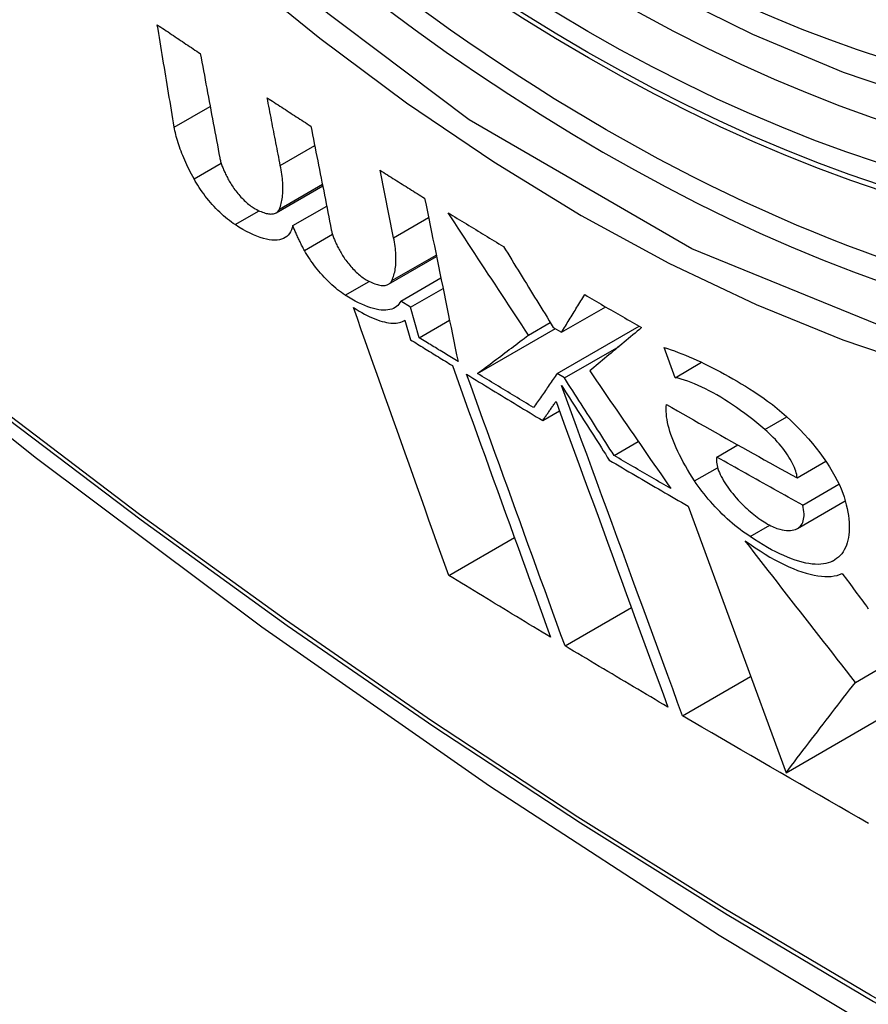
# Model space of a CAD drawing. Header units: inches. Extents: x 429.4 to 505.1, y 166.8 to 235.9.
# Tile 72 of 113: x 464.097 to 464.239, y 197.377 to 197.542. Entities that reach past the tile are written whole.
import ezdxf

# ---------------------------------------------------------------- set-up
doc = ezdxf.new("R2010")
doc.units = ezdxf.units.IN
doc.header["$MEASUREMENT"] = 0
doc.layers.add('Visible Edges(ANSI)', color=7, linetype='Continuous', lineweight=25)
doc.layers.add('Visible Tangent Edges(ANSI)', color=7, linetype='Continuous', lineweight=25)

msp = doc.modelspace()

# ---------------------------------------------------------------- linework, layer by layer
at = {"layer": 'Visible Edges(ANSI)'}
for p, q in [((464.1402, 197.51709), (464.14597, 197.52042)), ((464.15919, 197.50499), (464.15691, 197.51628)), ((464.13949, 197.50917), (464.1473, 197.51368)), ((464.14004, 197.50978), (464.14725, 197.51394)), ((464.14229, 197.50702), (464.14797, 197.5103)), ((464.15834, 197.49719), (464.16637, 197.50183)), ((464.16039, 197.49438), (464.1671, 197.49826)), ((464.16203, 197.49335), (464.16746, 197.49649)), ((464.16203, 197.49335), (464.16039, 197.49438)), ((464.16349, 197.48824), (464.16203, 197.49335)), ((464.18733, 197.48914), (464.19471, 197.4934)), ((464.16092, 197.49107), (464.16109, 197.49117)), ((464.16109, 197.49118), (464.16202, 197.4879)), ((464.16349, 197.48824), (464.16855, 197.49116)), ((464.17324, 197.48223), (464.18628, 197.48976)), ((464.18179, 197.48868), (464.18543, 197.49078)), ((464.18593, 197.48997), (464.18733, 197.48914)), ((464.18659, 197.48223), (464.20033, 197.49016)), ((464.18781, 197.48151), (464.19695, 197.48678)), ((464.20634, 197.48154), (464.20449, 197.48659)), ((464.20634, 197.48154), (464.21078, 197.48411)), ((464.18781, 197.48151), (464.18659, 197.48223)), ((464.18416, 197.47436), (464.18697, 197.47598)), ((464.19613, 197.4685), (464.20017, 197.47083)), ((464.21334, 197.46823), (464.21686, 197.47026)), ((464.22677, 197.46476), (464.23158, 197.46754)), ((464.22771, 197.4602), (464.23379, 197.46371)), ((464.2085, 197.46003), (464.22492, 197.41535)), ((464.22684, 197.45627), (464.23483, 197.46088)), ((464.21893, 197.45492), (464.2222, 197.45681)), ((464.16842, 197.44842), (464.17942, 197.45477)), ((464.23654, 197.43049), (464.26835, 197.44886)), ((464.1879, 197.4366), (464.19902, 197.44302)), ((464.20758, 197.4249), (464.21899, 197.43148)), ((464.22492, 197.41535), (464.24678, 197.42797))]:
    msp.add_line(p, q, dxfattribs=at)
at = {"layer": 'Visible Edges(ANSI)', "flags": 128}
for points in [[(464.35901, 197.5359), (464.34714, 197.52996), (464.33458, 197.52541), (464.32141, 197.52228), (464.30774, 197.52056), (464.29365, 197.52026), (464.27922, 197.52136), (464.26451, 197.52381), (464.24959, 197.5276), (464.23452, 197.53268), (464.21937, 197.53902), (464.20419, 197.54659), (464.18905, 197.55533), (464.17399, 197.56521), (464.15909, 197.57618), (464.1444, 197.58819), (464.12999, 197.60117), (464.11591, 197.61508), (464.10222, 197.62984)], [(463.95294, 197.59613), (463.98875, 197.56197), (464.02512, 197.52921), (464.062, 197.49789), (464.09934, 197.46807), (464.13711, 197.43981), (464.17524, 197.41315), (464.2137, 197.38815), (464.25243, 197.36484), (464.29141, 197.34329), (464.33057, 197.32353), (464.36988, 197.30563), (464.40929, 197.28962), (464.44877, 197.27555), (464.48826, 197.26349), (464.52773, 197.25347), (464.56711, 197.24557)], [(464.12244, 197.52351), (464.12232, 197.52422), (464.1222, 197.52493), (464.12208, 197.52565), (464.12196, 197.52636), (464.12184, 197.52707), (464.12173, 197.52779), (464.12161, 197.5285), (464.12149, 197.52922), (464.12137, 197.52993), (464.12125, 197.53065), (464.12113, 197.53136), (464.12101, 197.53208), (464.1209, 197.53279), (464.12078, 197.53351), (464.12066, 197.53423), (464.12054, 197.53494), (464.12042, 197.53566), (464.12031, 197.53637), (464.12019, 197.53709), (464.12007, 197.5378), (464.11995, 197.53852), (464.11984, 197.53923), (464.11972, 197.53995), (464.1196, 197.54066)], [(464.1196, 197.54066), (464.1199, 197.54046), (464.1202, 197.54026), (464.1205, 197.54006), (464.1208, 197.53986), (464.1211, 197.53966), (464.1214, 197.53946), (464.1217, 197.53925), (464.122, 197.53905), (464.1223, 197.53885), (464.1226, 197.53865), (464.1229, 197.53845), (464.1232, 197.53825), (464.1235, 197.53805), (464.1238, 197.53785), (464.1241, 197.53764), (464.1244, 197.53744), (464.1247, 197.53724), (464.125, 197.53704), (464.1253, 197.53684), (464.1256, 197.53664), (464.1259, 197.53644), (464.1262, 197.53624), (464.1265, 197.53604), (464.1268, 197.53584)], [(464.1268, 197.53584), (464.12693, 197.53511), (464.12707, 197.53438), (464.12721, 197.53366), (464.12734, 197.53293), (464.12748, 197.5322), (464.12761, 197.53147), (464.12775, 197.53074), (464.12788, 197.53002), (464.12802, 197.52929), (464.12816, 197.52856), (464.12829, 197.52783), (464.12843, 197.5271), (464.12857, 197.52638), (464.1287, 197.52565), (464.12884, 197.52492), (464.12898, 197.5242), (464.12911, 197.52347), (464.12925, 197.52274), (464.12939, 197.52202), (464.12952, 197.52129), (464.12966, 197.52056), (464.1298, 197.51984), (464.12993, 197.51911), (464.13007, 197.51839)], [(464.1402, 197.51709), (464.14011, 197.51756), (464.14002, 197.51803), (464.13993, 197.51851), (464.13984, 197.51898), (464.13974, 197.51945), (464.13965, 197.51992), (464.13956, 197.5204), (464.13947, 197.52087), (464.13938, 197.52134), (464.13929, 197.52181), (464.13919, 197.52229), (464.1391, 197.52276), (464.13901, 197.52323), (464.13892, 197.5237), (464.13883, 197.52418), (464.13874, 197.52465), (464.13865, 197.52512), (464.13855, 197.5256), (464.13846, 197.52607), (464.13837, 197.52654), (464.13828, 197.52701), (464.13819, 197.52749), (464.1381, 197.52796), (464.13801, 197.52843)], [(464.13801, 197.52843), (464.13831, 197.52823), (464.13861, 197.52803), (464.13892, 197.52784), (464.13922, 197.52764), (464.13953, 197.52744), (464.13983, 197.52724), (464.14013, 197.52704), (464.14044, 197.52684), (464.14074, 197.52665), (464.14105, 197.52645), (464.14135, 197.52625), (464.14166, 197.52605), (464.14196, 197.52585), (464.14227, 197.52565), (464.14257, 197.52546), (464.14288, 197.52526), (464.14318, 197.52506), (464.14349, 197.52486), (464.14379, 197.52466), (464.1441, 197.52447), (464.14441, 197.52427), (464.14471, 197.52407), (464.14502, 197.52387), (464.14532, 197.52368)], [(464.12576, 197.51483), (464.12554, 197.51523), (464.12533, 197.51564), (464.12512, 197.51604), (464.12492, 197.51644), (464.12473, 197.51683), (464.12454, 197.51722), (464.12437, 197.51761), (464.12419, 197.51799), (464.12403, 197.51837), (464.12387, 197.51875), (464.12372, 197.51912), (464.12358, 197.51949), (464.12344, 197.51985), (464.12332, 197.52021), (464.12319, 197.52056), (464.12308, 197.52091), (464.12297, 197.52126), (464.12287, 197.52159), (464.12278, 197.52193), (464.1227, 197.52226), (464.12262, 197.52258), (464.12255, 197.52289), (464.12249, 197.52321), (464.12244, 197.52351)], [(464.14532, 197.52368), (464.14547, 197.52295), (464.14561, 197.52223), (464.14575, 197.52151), (464.14589, 197.52078), (464.14604, 197.52006), (464.14618, 197.51934), (464.14632, 197.51861), (464.14647, 197.51789), (464.14661, 197.51716), (464.14675, 197.51644), (464.14689, 197.51572), (464.14704, 197.51499), (464.14718, 197.51427), (464.14732, 197.51355), (464.14747, 197.51282), (464.14761, 197.5121), (464.14775, 197.51137), (464.1479, 197.51065), (464.14804, 197.50993), (464.14818, 197.50921), (464.14832, 197.50848), (464.14847, 197.50776), (464.14861, 197.50704), (464.14875, 197.50632)], [(464.13007, 197.51839), (464.1301, 197.51824), (464.13013, 197.51809), (464.13017, 197.51793), (464.13021, 197.51777), (464.13026, 197.51761), (464.13031, 197.51744), (464.13037, 197.51727), (464.13043, 197.5171), (464.13049, 197.51693), (464.13056, 197.51675), (464.13063, 197.51657), (464.1307, 197.51639), (464.13078, 197.51621), (464.13086, 197.51602), (464.13095, 197.51584), (464.13104, 197.51565), (464.13113, 197.51546), (464.13123, 197.51526), (464.13133, 197.51507), (464.13144, 197.51487), (464.13155, 197.51468), (464.13166, 197.51448), (464.13177, 197.51428), (464.13189, 197.51408)], [(464.14004, 197.50978), (464.14012, 197.51), (464.14021, 197.51024), (464.14028, 197.51048), (464.14035, 197.51073), (464.14041, 197.51099), (464.14047, 197.51125), (464.14051, 197.51152), (464.14055, 197.5118), (464.14058, 197.51208), (464.14061, 197.51237), (464.14063, 197.51267), (464.14064, 197.51297), (464.14064, 197.51328), (464.14063, 197.5136), (464.14062, 197.51392), (464.14061, 197.51425), (464.14058, 197.51458), (464.14055, 197.51492), (464.14051, 197.51527), (464.14046, 197.51562), (464.14041, 197.51598), (464.14035, 197.51634), (464.14028, 197.51671), (464.1402, 197.51709)], [(464.15691, 197.51628), (464.15722, 197.51609), (464.15753, 197.51589), (464.15784, 197.51569), (464.15815, 197.5155), (464.15846, 197.5153), (464.15877, 197.51511), (464.15908, 197.51491), (464.15939, 197.51472), (464.1597, 197.51452), (464.16001, 197.51433), (464.16033, 197.51413), (464.16064, 197.51394), (464.16095, 197.51375), (464.16126, 197.51355), (464.16157, 197.51336), (464.16188, 197.51316), (464.16219, 197.51297), (464.1625, 197.51277), (464.16282, 197.51258), (464.16313, 197.51239), (464.16344, 197.51219), (464.16375, 197.512), (464.16406, 197.5118), (464.16438, 197.51161)], [(464.13262, 197.50718), (464.13231, 197.50738), (464.132, 197.50761), (464.13168, 197.50785), (464.13136, 197.5081), (464.13104, 197.50837), (464.13071, 197.50865), (464.13039, 197.50894), (464.13007, 197.50925), (464.12975, 197.50956), (464.12943, 197.50989), (464.12912, 197.51022), (464.12881, 197.51056), (464.12851, 197.5109), (464.12821, 197.51125), (464.12792, 197.51161), (464.12764, 197.51196), (464.12737, 197.51232), (464.12711, 197.51269), (464.12685, 197.51305), (464.12661, 197.51341), (464.12638, 197.51377), (464.12616, 197.51412), (464.12595, 197.51448), (464.12576, 197.51483)], [(464.13189, 197.51408), (464.13202, 197.51387), (464.13215, 197.51366), (464.13229, 197.51345), (464.13244, 197.51324), (464.13259, 197.51303), (464.13275, 197.51282), (464.13291, 197.51262), (464.13308, 197.51241), (464.13325, 197.51221), (464.13343, 197.51201), (464.13361, 197.51181), (464.13379, 197.51162), (464.13397, 197.51143), (464.13416, 197.51125), (464.13435, 197.51107), (464.13454, 197.5109), (464.13472, 197.51074), (464.13491, 197.51058), (464.1351, 197.51043), (464.13528, 197.51029), (464.13547, 197.51017), (464.13564, 197.51005), (464.13582, 197.50994), (464.13599, 197.50984)], [(464.16438, 197.51161), (464.16461, 197.51047), (464.16484, 197.50933), (464.16507, 197.50819), (464.16531, 197.50705), (464.16554, 197.50591), (464.16577, 197.50477), (464.16601, 197.50363), (464.16624, 197.50249), (464.16647, 197.50134), (464.16671, 197.5002), (464.16694, 197.49906), (464.16717, 197.49792), (464.16741, 197.49677), (464.16764, 197.49563), (464.16787, 197.49449), (464.16811, 197.49335), (464.16834, 197.49221), (464.16857, 197.49106), (464.1688, 197.48992), (464.16904, 197.48878), (464.16927, 197.48765), (464.1695, 197.48651), (464.16973, 197.48537), (464.16997, 197.48424)], [(464.13599, 197.50984), (464.13625, 197.5097), (464.13649, 197.50957), (464.13674, 197.50946), (464.13697, 197.50936), (464.1372, 197.50927), (464.13742, 197.50919), (464.13764, 197.50912), (464.13785, 197.50906), (464.13805, 197.50902), (464.13825, 197.50899), (464.13843, 197.50897), (464.13861, 197.50896), (464.13878, 197.50897), (464.13894, 197.50899), (464.13909, 197.50901), (464.13923, 197.50905), (464.13937, 197.50911), (464.13949, 197.50917), (464.13961, 197.50924), (464.13971, 197.50933), (464.13981, 197.50942), (464.13989, 197.50953), (464.13997, 197.50965), (464.14004, 197.50978)], [(464.18179, 197.48868), (464.18123, 197.48952), (464.18067, 197.49037), (464.18011, 197.49122), (464.17955, 197.49207), (464.17898, 197.49292), (464.17842, 197.49377), (464.17786, 197.49463), (464.1773, 197.49548), (464.17673, 197.49633), (464.17617, 197.49719), (464.17561, 197.49804), (464.17504, 197.4989), (464.17448, 197.49975), (464.17392, 197.50061), (464.17335, 197.50147), (464.17279, 197.50232), (464.17223, 197.50318), (464.17167, 197.50404), (464.17111, 197.5049), (464.17054, 197.50575), (464.16998, 197.50661), (464.16942, 197.50747), (464.16886, 197.50832), (464.1683, 197.50918)], [(464.1683, 197.50918), (464.16869, 197.50894), (464.16907, 197.50871), (464.16946, 197.50847), (464.16984, 197.50823), (464.17023, 197.508), (464.17062, 197.50776), (464.171, 197.50753), (464.17139, 197.50729), (464.17178, 197.50705), (464.17216, 197.50682), (464.17255, 197.50658), (464.17294, 197.50634), (464.17332, 197.50611), (464.17371, 197.50587), (464.1741, 197.50564), (464.17448, 197.5054), (464.17487, 197.50517), (464.17526, 197.50493), (464.17565, 197.5047), (464.17604, 197.50446), (464.17643, 197.50423), (464.17681, 197.50399), (464.1772, 197.50376), (464.17759, 197.50352)], [(464.14229, 197.50702), (464.1422, 197.50664), (464.14207, 197.50629), (464.14192, 197.50597), (464.14174, 197.50568), (464.14153, 197.50542), (464.14129, 197.5052), (464.14102, 197.50501), (464.14072, 197.50485), (464.14039, 197.50473), (464.14004, 197.50464), (464.13965, 197.50459), (464.13925, 197.50457), (464.13881, 197.50459), (464.13835, 197.50464), (464.13787, 197.50474), (464.13736, 197.50486), (464.13683, 197.50503), (464.13628, 197.50523), (464.13571, 197.50547), (464.13513, 197.50574), (464.13452, 197.50605), (464.1339, 197.50639), (464.13327, 197.50677), (464.13262, 197.50718)], [(464.14426, 197.50285), (464.14416, 197.50303), (464.14406, 197.50321), (464.14397, 197.5034), (464.14387, 197.50358), (464.14378, 197.50375), (464.14369, 197.50393), (464.1436, 197.50411), (464.14351, 197.50429), (464.14342, 197.50446), (464.14334, 197.50464), (464.14325, 197.50482), (464.14317, 197.50499), (464.14309, 197.50516), (464.14301, 197.50534), (464.14293, 197.50551), (464.14285, 197.50568), (464.14278, 197.50585), (464.1427, 197.50602), (464.14263, 197.50619), (464.14256, 197.50636), (464.14249, 197.50652), (464.14242, 197.50669), (464.14235, 197.50686), (464.14229, 197.50702)], [(464.14875, 197.50632), (464.14878, 197.50617), (464.14882, 197.50602), (464.14886, 197.50586), (464.1489, 197.5057), (464.14895, 197.50554), (464.14901, 197.50538), (464.14906, 197.50521), (464.14912, 197.50504), (464.14919, 197.50487), (464.14926, 197.50469), (464.14933, 197.50451), (464.14941, 197.50433), (464.14949, 197.50415), (464.14957, 197.50397), (464.14966, 197.50378), (464.14975, 197.50359), (464.14985, 197.5034), (464.14995, 197.50321), (464.15005, 197.50302), (464.15016, 197.50282), (464.15027, 197.50263), (464.15038, 197.50243), (464.1505, 197.50223), (464.15062, 197.50203)], [(464.15889, 197.4978), (464.15898, 197.49802), (464.15908, 197.49825), (464.15916, 197.49849), (464.15923, 197.49873), (464.1593, 197.49898), (464.15936, 197.49924), (464.15942, 197.4995), (464.15946, 197.49978), (464.1595, 197.50005), (464.15953, 197.50034), (464.15956, 197.50063), (464.15957, 197.50093), (464.15958, 197.50123), (464.15958, 197.50154), (464.15958, 197.50186), (464.15956, 197.50218), (464.15954, 197.50251), (464.15952, 197.50285), (464.15948, 197.50319), (464.15944, 197.50354), (464.15939, 197.50389), (464.15933, 197.50425), (464.15927, 197.50462), (464.15919, 197.50499)], [(464.15107, 197.49537), (464.15076, 197.49557), (464.15044, 197.49579), (464.15012, 197.49603), (464.1498, 197.49628), (464.14948, 197.49654), (464.14916, 197.49682), (464.14883, 197.49711), (464.14851, 197.49741), (464.1482, 197.49771), (464.14788, 197.49803), (464.14757, 197.49836), (464.14726, 197.49869), (464.14696, 197.49903), (464.14667, 197.49937), (464.14638, 197.49972), (464.14611, 197.50007), (464.14584, 197.50042), (464.14558, 197.50077), (464.14533, 197.50112), (464.14509, 197.50148), (464.14487, 197.50182), (464.14465, 197.50217), (464.14445, 197.50251), (464.14426, 197.50285)], [(464.17759, 197.50352), (464.17794, 197.50296), (464.17829, 197.50239), (464.17863, 197.50182), (464.17898, 197.50126), (464.17933, 197.50069), (464.17968, 197.50013), (464.18002, 197.49956), (464.18037, 197.499), (464.18072, 197.49843), (464.18107, 197.49786), (464.18142, 197.4973), (464.18176, 197.49673), (464.18211, 197.49617), (464.18246, 197.4956), (464.18281, 197.49504), (464.18316, 197.49447), (464.1835, 197.49391), (464.18385, 197.49335), (464.1842, 197.49278), (464.18455, 197.49222), (464.18489, 197.49165), (464.18524, 197.49109), (464.18559, 197.49053), (464.18593, 197.48997)], [(464.15062, 197.50203), (464.15075, 197.50183), (464.15089, 197.50162), (464.15103, 197.50141), (464.15118, 197.50121), (464.15133, 197.501), (464.1515, 197.50079), (464.15166, 197.50059), (464.15183, 197.50038), (464.15201, 197.50018), (464.15218, 197.49998), (464.15237, 197.49979), (464.15255, 197.4996), (464.15274, 197.49941), (464.15293, 197.49923), (464.15312, 197.49906), (464.15331, 197.49889), (464.1535, 197.49873), (464.15369, 197.49857), (464.15388, 197.49843), (464.15407, 197.49829), (464.15425, 197.49816), (464.15443, 197.49804), (464.15461, 197.49793), (464.15479, 197.49784)], [(464.15479, 197.49784), (464.15504, 197.4977), (464.1553, 197.49758), (464.15554, 197.49746), (464.15578, 197.49736), (464.15601, 197.49727), (464.15624, 197.49719), (464.15646, 197.49713), (464.15667, 197.49707), (464.15688, 197.49703), (464.15708, 197.497), (464.15726, 197.49699), (464.15744, 197.49698), (464.15762, 197.49698), (464.15778, 197.497), (464.15793, 197.49703), (464.15808, 197.49707), (464.15821, 197.49713), (464.15834, 197.49719), (464.15845, 197.49726), (464.15856, 197.49735), (464.15866, 197.49744), (464.15874, 197.49755), (464.15882, 197.49767), (464.15889, 197.4978)], [(464.16039, 197.49438), (464.16024, 197.49411), (464.16007, 197.49386), (464.15988, 197.49364), (464.15966, 197.49345), (464.15942, 197.49328), (464.15916, 197.49314), (464.15887, 197.49303), (464.15856, 197.49294), (464.15823, 197.49288), (464.15788, 197.49285), (464.15751, 197.49284), (464.15711, 197.49287), (464.1567, 197.49292), (464.15627, 197.493), (464.15582, 197.49311), (464.15535, 197.49325), (464.15486, 197.49342), (464.15436, 197.49362), (464.15384, 197.49384), (464.15331, 197.49409), (464.15277, 197.49437), (464.15221, 197.49468), (464.15164, 197.49501), (464.15107, 197.49537)], [(464.18733, 197.48914), (464.18749, 197.4894), (464.18765, 197.48966), (464.18781, 197.48992), (464.18796, 197.49018), (464.18812, 197.49044), (464.18828, 197.49071), (464.18844, 197.49097), (464.1886, 197.49123), (464.18876, 197.49149), (464.18893, 197.49176), (464.18909, 197.49202), (464.18925, 197.49228), (464.18941, 197.49255), (464.18957, 197.49281), (464.18973, 197.49307), (464.18989, 197.49334), (464.19005, 197.4936), (464.19022, 197.49387), (464.19038, 197.49413), (464.19054, 197.49439), (464.1907, 197.49466), (464.19086, 197.49492), (464.19103, 197.49519), (464.19119, 197.49545)], [(464.19119, 197.49545), (464.19158, 197.49522), (464.19198, 197.49499), (464.19237, 197.49476), (464.19277, 197.49453), (464.19317, 197.4943), (464.19356, 197.49407), (464.19396, 197.49383), (464.19436, 197.4936), (464.19475, 197.49337), (464.19515, 197.49314), (464.19555, 197.49291), (464.19594, 197.49268), (464.19634, 197.49245), (464.19674, 197.49222), (464.19714, 197.492), (464.19754, 197.49177), (464.19793, 197.49154), (464.19833, 197.49131), (464.19873, 197.49108), (464.19913, 197.49085), (464.19953, 197.49062), (464.19993, 197.49039), (464.20033, 197.49016), (464.20073, 197.48993)], [(464.16842, 197.44842), (464.16777, 197.45026), (464.16711, 197.4521), (464.16644, 197.45395), (464.16578, 197.45581), (464.16511, 197.45767), (464.16445, 197.45953), (464.16378, 197.4614), (464.16311, 197.46327), (464.16244, 197.46514), (464.16178, 197.46702), (464.16111, 197.4689), (464.16044, 197.47078), (464.15977, 197.47266), (464.1591, 197.47454), (464.15843, 197.47642), (464.15776, 197.4783), (464.15709, 197.48018), (464.15643, 197.48206), (464.15576, 197.48394), (464.15509, 197.48582), (464.15443, 197.48769), (464.15377, 197.48956), (464.15311, 197.49143), (464.15245, 197.49329)], [(464.15245, 197.49329), (464.15293, 197.49299), (464.1534, 197.49271), (464.15387, 197.49244), (464.15433, 197.49219), (464.15477, 197.49196), (464.15521, 197.49175), (464.15564, 197.49155), (464.15606, 197.49138), (464.15647, 197.49122), (464.15687, 197.49109), (464.15726, 197.49097), (464.15763, 197.49087), (464.158, 197.49079), (464.15835, 197.49073), (464.15869, 197.49069), (464.15901, 197.49067), (464.15932, 197.49067), (464.15962, 197.49068), (464.1599, 197.49072), (464.16017, 197.49077), (464.16042, 197.49085), (464.16066, 197.49094), (464.16088, 197.49105), (464.16109, 197.49118)], [(464.20073, 197.48993), (464.20036, 197.48963), (464.19999, 197.48932), (464.19962, 197.48902), (464.19926, 197.48871), (464.19889, 197.4884), (464.19852, 197.4881), (464.19816, 197.48779), (464.19779, 197.48749), (464.19743, 197.48718), (464.19706, 197.48688), (464.1967, 197.48658), (464.19633, 197.48627), (464.19597, 197.48597), (464.19561, 197.48567), (464.19525, 197.48536), (464.19489, 197.48506), (464.19453, 197.48476), (464.19417, 197.48446), (464.19381, 197.48416), (464.19345, 197.48386), (464.19309, 197.48356), (464.19274, 197.48326), (464.19238, 197.48296), (464.19203, 197.48267)], [(464.16202, 197.4879), (464.16231, 197.48772), (464.1626, 197.48754), (464.16289, 197.48736), (464.16318, 197.48717), (464.16347, 197.48699), (464.16377, 197.48681), (464.16406, 197.48663), (464.16435, 197.48645), (464.16464, 197.48627), (464.16493, 197.48609), (464.16522, 197.48591), (464.16551, 197.48573), (464.16581, 197.48555), (464.1661, 197.48537), (464.16639, 197.48519), (464.16668, 197.48501), (464.16697, 197.48483), (464.16726, 197.48465), (464.16756, 197.48447), (464.16785, 197.48429), (464.16814, 197.48411), (464.16843, 197.48393), (464.16873, 197.48375), (464.16902, 197.48357)], [(464.16997, 197.48424), (464.16969, 197.4844), (464.16942, 197.48457), (464.16915, 197.48474), (464.16888, 197.4849), (464.16861, 197.48507), (464.16834, 197.48523), (464.16807, 197.4854), (464.1678, 197.48557), (464.16753, 197.48573), (464.16726, 197.4859), (464.16699, 197.48607), (464.16672, 197.48623), (464.16645, 197.4864), (464.16618, 197.48657), (464.16591, 197.48673), (464.16564, 197.4869), (464.16537, 197.48707), (464.1651, 197.48723), (464.16484, 197.4874), (464.16457, 197.48757), (464.1643, 197.48773), (464.16403, 197.4879), (464.16376, 197.48807), (464.16349, 197.48824)], [(464.17324, 197.48223), (464.17359, 197.48249), (464.17393, 197.48275), (464.17428, 197.48302), (464.17463, 197.48328), (464.17499, 197.48355), (464.17534, 197.48381), (464.17569, 197.48408), (464.17605, 197.48435), (464.1764, 197.48462), (464.17676, 197.48488), (464.17712, 197.48515), (464.17747, 197.48542), (464.17783, 197.48569), (464.17819, 197.48596), (464.17855, 197.48624), (464.17891, 197.48651), (464.17927, 197.48678), (464.17963, 197.48705), (464.17999, 197.48732), (464.18035, 197.48759), (464.18071, 197.48786), (464.18107, 197.48813), (464.18143, 197.48841), (464.18179, 197.48868)], [(464.20449, 197.48659), (464.20506, 197.48641), (464.20565, 197.48622), (464.20624, 197.48601), (464.20685, 197.48578), (464.20746, 197.48555), (464.20808, 197.4853), (464.2087, 197.48504), (464.20934, 197.48477), (464.20998, 197.48448), (464.21062, 197.48418), (464.21128, 197.48387), (464.21194, 197.48355), (464.2126, 197.48321), (464.21327, 197.48286), (464.21395, 197.4825), (464.21463, 197.48213), (464.21532, 197.48174), (464.21601, 197.48135), (464.21671, 197.48094), (464.2174, 197.48052), (464.21811, 197.48009), (464.21881, 197.47965), (464.21952, 197.4792), (464.22023, 197.47874)], [(464.16902, 197.48357), (464.1697, 197.48168), (464.17038, 197.47979), (464.17106, 197.4779), (464.17175, 197.476), (464.17243, 197.47409), (464.17312, 197.47219), (464.17381, 197.47028), (464.1745, 197.46837), (464.17519, 197.46646), (464.17588, 197.46455), (464.17657, 197.46264), (464.17726, 197.46073), (464.17795, 197.45883), (464.17864, 197.45692), (464.17933, 197.45501), (464.18002, 197.45311), (464.18071, 197.45121), (464.18139, 197.44932), (464.18208, 197.44743), (464.18276, 197.44554), (464.18344, 197.44366), (464.18412, 197.44179), (464.1848, 197.43992), (464.18548, 197.43806)], [(464.1879, 197.4366), (464.18722, 197.43846), (464.18655, 197.44033), (464.18586, 197.4422), (464.18518, 197.44408), (464.1845, 197.44597), (464.18381, 197.44786), (464.18312, 197.44975), (464.18243, 197.45165), (464.18175, 197.45355), (464.18105, 197.45545), (464.18036, 197.45736), (464.17967, 197.45927), (464.17898, 197.46118), (464.17829, 197.46309), (464.1776, 197.465), (464.17691, 197.46691), (464.17622, 197.46881), (464.17553, 197.47072), (464.17484, 197.47262), (464.17415, 197.47453), (464.17346, 197.47643), (464.17278, 197.47832), (464.1721, 197.48021), (464.17142, 197.4821)], [(464.17142, 197.4821), (464.17194, 197.48177), (464.17247, 197.48145), (464.173, 197.48113), (464.17353, 197.4808), (464.17406, 197.48048), (464.17459, 197.48016), (464.17512, 197.47983), (464.17565, 197.47951), (464.17618, 197.47919), (464.17671, 197.47887), (464.17724, 197.47854), (464.17777, 197.47822), (464.1783, 197.4779), (464.17883, 197.47758), (464.17936, 197.47725), (464.1799, 197.47693), (464.18043, 197.47661), (464.18096, 197.47629), (464.18149, 197.47597), (464.18203, 197.47565), (464.18256, 197.47532), (464.18309, 197.475), (464.18363, 197.47468), (464.18416, 197.47436)], [(464.18264, 197.47653), (464.18224, 197.47677), (464.18185, 197.477), (464.18146, 197.47724), (464.18106, 197.47748), (464.18067, 197.47771), (464.18028, 197.47795), (464.17989, 197.47819), (464.17949, 197.47843), (464.1791, 197.47866), (464.17871, 197.4789), (464.17832, 197.47914), (464.17793, 197.47938), (464.17754, 197.47961), (464.17714, 197.47985), (464.17675, 197.48009), (464.17636, 197.48033), (464.17597, 197.48056), (464.17558, 197.4808), (464.17519, 197.48104), (464.1748, 197.48128), (464.17441, 197.48152), (464.17402, 197.48175), (464.17363, 197.48199), (464.17324, 197.48223)], [(464.18659, 197.48223), (464.18642, 197.48199), (464.18626, 197.48175), (464.18609, 197.48152), (464.18592, 197.48128), (464.18576, 197.48104), (464.18559, 197.4808), (464.18543, 197.48056), (464.18526, 197.48032), (464.1851, 197.48008), (464.18493, 197.47985), (464.18477, 197.47961), (464.1846, 197.47937), (464.18444, 197.47913), (464.18427, 197.47889), (464.18411, 197.47866), (464.18394, 197.47842), (464.18378, 197.47818), (464.18361, 197.47794), (464.18345, 197.47771), (464.18329, 197.47747), (464.18312, 197.47724), (464.18296, 197.477), (464.1828, 197.47677), (464.18264, 197.47653)], [(464.19613, 197.4685), (464.19578, 197.46904), (464.19543, 197.46958), (464.19509, 197.47012), (464.19474, 197.47066), (464.19439, 197.4712), (464.19405, 197.47174), (464.1937, 197.47228), (464.19335, 197.47282), (464.19301, 197.47337), (464.19266, 197.47391), (464.19231, 197.47445), (464.19197, 197.47499), (464.19162, 197.47554), (464.19127, 197.47608), (464.19093, 197.47662), (464.19058, 197.47716), (464.19023, 197.47771), (464.18988, 197.47825), (464.18954, 197.47879), (464.18919, 197.47933), (464.18884, 197.47988), (464.1885, 197.48042), (464.18815, 197.48096), (464.18781, 197.48151)], [(464.19203, 197.48267), (464.19259, 197.48184), (464.19316, 197.48102), (464.19372, 197.4802), (464.19429, 197.47937), (464.19486, 197.47855), (464.19542, 197.47772), (464.19599, 197.4769), (464.19656, 197.47608), (464.19713, 197.47525), (464.19769, 197.47443), (464.19826, 197.47361), (464.19883, 197.47278), (464.1994, 197.47196), (464.19996, 197.47114), (464.20053, 197.47032), (464.2011, 197.46949), (464.20166, 197.46867), (464.20223, 197.46785), (464.20279, 197.46704), (464.20336, 197.46622), (464.20392, 197.4654), (464.20449, 197.46458), (464.20505, 197.46377), (464.20562, 197.46296)], [(464.22136, 197.47286), (464.22069, 197.47343), (464.22002, 197.47398), (464.21934, 197.47452), (464.21866, 197.47505), (464.21799, 197.47556), (464.21731, 197.47605), (464.21664, 197.47653), (464.21597, 197.47699), (464.2153, 197.47743), (464.21464, 197.47785), (464.21398, 197.47825), (464.21333, 197.47864), (464.21269, 197.479), (464.21205, 197.47935), (464.21142, 197.47967), (464.21081, 197.47997), (464.2102, 197.48025), (464.20961, 197.4805), (464.20903, 197.48073), (464.20846, 197.48094), (464.20791, 197.48113), (464.20737, 197.48129), (464.20685, 197.48143), (464.20634, 197.48154)], [(464.20758, 197.4249), (464.20676, 197.42713), (464.20594, 197.42938), (464.20511, 197.43164), (464.20428, 197.43392), (464.20344, 197.4362), (464.2026, 197.4385), (464.20175, 197.4408), (464.20091, 197.44311), (464.20006, 197.44543), (464.19921, 197.44775), (464.19835, 197.45008), (464.1975, 197.45241), (464.19665, 197.45474), (464.19579, 197.45708), (464.19494, 197.45941), (464.19408, 197.46175), (464.19323, 197.46408), (464.19238, 197.4664), (464.19153, 197.46873), (464.19068, 197.47104), (464.18983, 197.47335), (464.18899, 197.47566), (464.18815, 197.47795), (464.18732, 197.48023)], [(464.18732, 197.48023), (464.18765, 197.47971), (464.18798, 197.47919), (464.18832, 197.47867), (464.18865, 197.47814), (464.18898, 197.47762), (464.18932, 197.4771), (464.18965, 197.47658), (464.18998, 197.47606), (464.19032, 197.47554), (464.19065, 197.47501), (464.19098, 197.47449), (464.19132, 197.47397), (464.19165, 197.47345), (464.19198, 197.47293), (464.19232, 197.47241), (464.19265, 197.47188), (464.19298, 197.47136), (464.19332, 197.47084), (464.19365, 197.47032), (464.19398, 197.4698), (464.19431, 197.46928), (464.19465, 197.46876), (464.19498, 197.46824), (464.19531, 197.46772)], [(464.22023, 197.47874), (464.22103, 197.47821), (464.22183, 197.47763), (464.22263, 197.47703), (464.22343, 197.47639), (464.22422, 197.47572), (464.225, 197.47502), (464.22577, 197.47431), (464.22653, 197.47357), (464.22726, 197.47282), (464.22798, 197.47206), (464.22867, 197.47128), (464.22934, 197.4705), (464.22998, 197.46972), (464.23058, 197.46893), (464.23116, 197.46815), (464.2317, 197.46736), (464.23221, 197.46659), (464.23267, 197.46582), (464.23311, 197.46506), (464.2335, 197.46432), (464.23385, 197.4636), (464.23415, 197.46289), (464.23442, 197.46221), (464.23464, 197.46155)], [(464.18416, 197.47436), (464.18425, 197.4745), (464.18435, 197.47463), (464.18444, 197.47476), (464.18453, 197.4749), (464.18462, 197.47503), (464.18472, 197.47516), (464.18481, 197.4753), (464.1849, 197.47543), (464.18499, 197.47556), (464.18509, 197.4757), (464.18518, 197.47583), (464.18527, 197.47596), (464.18536, 197.4761), (464.18546, 197.47623), (464.18555, 197.47637), (464.18564, 197.4765), (464.18574, 197.47663), (464.18583, 197.47677), (464.18592, 197.4769), (464.18601, 197.47704), (464.18611, 197.47717), (464.1862, 197.4773), (464.18629, 197.47744), (464.18639, 197.47757)], [(464.18639, 197.47757), (464.18716, 197.47546), (464.18794, 197.47333), (464.18872, 197.4712), (464.1895, 197.46906), (464.19028, 197.46692), (464.19107, 197.46477), (464.19185, 197.46262), (464.19264, 197.46046), (464.19343, 197.45831), (464.19422, 197.45615), (464.19501, 197.454), (464.1958, 197.45184), (464.19658, 197.44969), (464.19737, 197.44754), (464.19816, 197.44539), (464.19894, 197.44324), (464.19972, 197.4411), (464.20051, 197.43897), (464.20128, 197.43684), (464.20206, 197.43472), (464.20283, 197.43261), (464.2036, 197.43051), (464.20437, 197.42842), (464.20513, 197.42634)], [(464.2096, 197.46424), (464.20919, 197.46488), (464.2088, 197.46551), (464.20842, 197.46614), (464.20806, 197.46676), (464.20771, 197.46738), (464.20739, 197.46799), (464.20708, 197.46859), (464.20679, 197.46918), (464.20652, 197.46977), (464.20627, 197.47034), (464.20604, 197.4709), (464.20583, 197.47146), (464.20564, 197.472), (464.20547, 197.47253), (464.20532, 197.47305), (464.20519, 197.47355), (464.20508, 197.47404), (464.20499, 197.47451), (464.20492, 197.47497), (464.20488, 197.47542), (464.20485, 197.47585), (464.20485, 197.47626), (464.20486, 197.47666), (464.2049, 197.47704)], [(464.2049, 197.47704), (464.20581, 197.47652), (464.20671, 197.476), (464.20761, 197.47549), (464.20852, 197.47497), (464.20942, 197.47446), (464.21033, 197.47394), (464.21124, 197.47343), (464.21214, 197.47291), (464.21305, 197.4724), (464.21396, 197.47189), (464.21487, 197.47137), (464.21578, 197.47086), (464.21669, 197.47035), (464.21761, 197.46984), (464.21852, 197.46933), (464.21943, 197.46882), (464.22035, 197.46831), (464.22126, 197.4678), (464.22218, 197.46729), (464.2231, 197.46678), (464.22401, 197.46628), (464.22493, 197.46577), (464.22585, 197.46526), (464.22677, 197.46476)], [(464.22677, 197.46476), (464.22674, 197.46502), (464.2267, 197.46529), (464.22663, 197.46557), (464.22655, 197.46587), (464.22644, 197.46618), (464.22631, 197.4665), (464.22617, 197.46684), (464.22601, 197.46717), (464.22582, 197.46752), (464.22562, 197.46787), (464.22541, 197.46823), (464.22517, 197.4686), (464.22492, 197.46896), (464.22466, 197.46933), (464.22438, 197.4697), (464.22408, 197.47007), (464.22378, 197.47044), (464.22346, 197.4708), (464.22313, 197.47116), (464.22279, 197.47152), (464.22244, 197.47187), (464.22209, 197.47221), (464.22173, 197.47254), (464.22136, 197.47286)], [(464.20562, 197.46296), (464.20522, 197.46319), (464.20482, 197.46342), (464.20443, 197.46365), (464.20403, 197.46388), (464.20363, 197.46411), (464.20324, 197.46434), (464.20284, 197.46457), (464.20244, 197.4648), (464.20205, 197.46503), (464.20165, 197.46526), (464.20126, 197.46549), (464.20086, 197.46572), (464.20047, 197.46595), (464.20007, 197.46618), (464.19968, 197.46641), (464.19928, 197.46665), (464.19889, 197.46688), (464.19849, 197.46711), (464.1981, 197.46734), (464.1977, 197.46757), (464.19731, 197.4678), (464.19691, 197.46804), (464.19652, 197.46827), (464.19613, 197.4685)], [(464.21334, 197.46823), (464.21329, 197.46804), (464.21327, 197.46783), (464.21326, 197.4676), (464.21327, 197.46736), (464.21331, 197.4671), (464.21336, 197.46683), (464.21343, 197.46655), (464.21352, 197.46625), (464.21363, 197.46595), (464.21376, 197.46563), (464.21391, 197.4653), (464.21408, 197.46497), (464.21426, 197.46463), (464.21446, 197.46428), (464.21467, 197.46392), (464.2149, 197.46357), (464.21515, 197.46321), (464.21541, 197.46284), (464.21569, 197.46248), (464.21598, 197.46211), (464.21628, 197.46175), (464.21659, 197.46139), (464.21691, 197.46104), (464.21724, 197.46068)], [(464.22771, 197.4602), (464.2271, 197.46053), (464.2265, 197.46086), (464.2259, 197.46119), (464.2253, 197.46153), (464.2247, 197.46186), (464.2241, 197.46219), (464.2235, 197.46253), (464.2229, 197.46286), (464.2223, 197.4632), (464.2217, 197.46353), (464.2211, 197.46387), (464.2205, 197.4642), (464.2199, 197.46454), (464.2193, 197.46487), (464.21871, 197.46521), (464.21811, 197.46554), (464.21751, 197.46588), (464.21691, 197.46621), (464.21632, 197.46655), (464.21572, 197.46688), (464.21513, 197.46722), (464.21453, 197.46756), (464.21394, 197.46789), (464.21334, 197.46823)], [(464.19531, 197.46772), (464.19586, 197.4674), (464.19641, 197.46708), (464.19695, 197.46676), (464.1975, 197.46643), (464.19805, 197.46611), (464.1986, 197.46579), (464.19914, 197.46547), (464.19969, 197.46515), (464.20024, 197.46483), (464.20079, 197.46451), (464.20134, 197.46419), (464.20189, 197.46386), (464.20244, 197.46354), (464.20299, 197.46322), (464.20354, 197.4629), (464.20409, 197.46258), (464.20464, 197.46226), (464.20519, 197.46194), (464.20574, 197.46162), (464.20629, 197.4613), (464.20684, 197.46098), (464.20739, 197.46067), (464.20795, 197.46035), (464.2085, 197.46003)], [(464.21893, 197.45492), (464.2185, 197.4552), (464.21808, 197.45549), (464.21765, 197.45579), (464.21721, 197.45611), (464.21678, 197.45645), (464.21635, 197.45679), (464.21592, 197.45715), (464.21549, 197.45752), (464.21507, 197.4579), (464.21465, 197.45829), (464.21423, 197.45869), (464.21382, 197.45909), (464.21342, 197.4595), (464.21302, 197.45992), (464.21264, 197.46034), (464.21226, 197.46077), (464.21189, 197.4612), (464.21153, 197.46163), (464.21118, 197.46207), (464.21084, 197.4625), (464.21051, 197.46294), (464.2102, 197.46337), (464.20989, 197.46381), (464.2096, 197.46424)], [(464.23464, 197.46155), (464.23483, 197.46089), (464.235, 197.46026), (464.23514, 197.45963), (464.23526, 197.45902), (464.23536, 197.45843), (464.23544, 197.45786), (464.23549, 197.4573), (464.23551, 197.45675), (464.23552, 197.45623), (464.2355, 197.45572), (464.23545, 197.45523), (464.23538, 197.45476), (464.23529, 197.45431), (464.23518, 197.45388), (464.23504, 197.45347), (464.23487, 197.45308), (464.23468, 197.45272), (464.23447, 197.45237), (464.23424, 197.45205), (464.23398, 197.45175), (464.2337, 197.45148), (464.23339, 197.45123), (464.23307, 197.451), (464.23272, 197.45079)], [(464.21724, 197.46068), (464.21751, 197.46041), (464.21779, 197.46013), (464.21807, 197.45986), (464.21835, 197.4596), (464.21864, 197.45934), (464.21893, 197.45909), (464.21922, 197.45885), (464.21951, 197.45861), (464.2198, 197.45838), (464.22009, 197.45816), (464.22038, 197.45794), (464.22067, 197.45774), (464.22096, 197.45755), (464.22125, 197.45736), (464.22153, 197.45719), (464.22182, 197.45702), (464.22209, 197.45687), (464.22237, 197.45673), (464.22263, 197.4566), (464.22289, 197.45649), (464.22315, 197.45638), (464.2234, 197.45629), (464.22364, 197.45621), (464.22387, 197.45615)], [(464.22387, 197.45615), (464.22426, 197.45605), (464.22463, 197.45599), (464.22499, 197.45595), (464.22533, 197.45593), (464.22564, 197.45594), (464.22594, 197.45597), (464.22623, 197.45602), (464.22649, 197.4561), (464.22672, 197.45621), (464.22694, 197.45633), (464.22714, 197.45648), (464.22732, 197.45665), (464.22747, 197.45684), (464.2276, 197.45706), (464.22771, 197.45729), (464.2278, 197.45754), (464.22786, 197.45782), (464.22791, 197.45811), (464.22793, 197.45841), (464.22793, 197.45874), (464.2279, 197.45908), (464.22786, 197.45944), (464.22779, 197.45981), (464.22771, 197.4602)], [(464.23272, 197.45079), (464.23237, 197.45063), (464.232, 197.4505), (464.23161, 197.45039), (464.23119, 197.45032), (464.23075, 197.45027), (464.23028, 197.45025), (464.2298, 197.45027), (464.22929, 197.45031), (464.22876, 197.45038), (464.22821, 197.45048), (464.22764, 197.45061), (464.22705, 197.45078), (464.22645, 197.45097), (464.22583, 197.45119), (464.22519, 197.45144), (464.22454, 197.45172), (464.22387, 197.45202), (464.22319, 197.45236), (464.2225, 197.45272), (464.2218, 197.45311), (464.22109, 197.45353), (464.22038, 197.45397), (464.21966, 197.45443), (464.21893, 197.45492)], [(464.23654, 197.43049), (464.23578, 197.43146), (464.23502, 197.43244), (464.23426, 197.43341), (464.23349, 197.43439), (464.23273, 197.43537), (464.23196, 197.43636), (464.23119, 197.43734), (464.23042, 197.43833), (464.22965, 197.43932), (464.22888, 197.44031), (464.22811, 197.4413), (464.22734, 197.44229), (464.22656, 197.44328), (464.22579, 197.44428), (464.22501, 197.44527), (464.22424, 197.44627), (464.22347, 197.44726), (464.22269, 197.44826), (464.22192, 197.44925), (464.22115, 197.45025), (464.22037, 197.45124), (464.2196, 197.45223), (464.21883, 197.45323), (464.21806, 197.45422)], [(464.21806, 197.45422), (464.2189, 197.45362), (464.21974, 197.45304), (464.22057, 197.4525), (464.2214, 197.45198), (464.22222, 197.45149), (464.22303, 197.45104), (464.22382, 197.45061), (464.22461, 197.45022), (464.22538, 197.44986), (464.22613, 197.44954), (464.22686, 197.44925), (464.22758, 197.44899), (464.22828, 197.44878), (464.22895, 197.44859), (464.22961, 197.44845), (464.23024, 197.44833), (464.23084, 197.44826), (464.23142, 197.44822), (464.23197, 197.44822), (464.2325, 197.44825), (464.23299, 197.44832), (464.23346, 197.44842), (464.2339, 197.44856), (464.23431, 197.44873)], [(464.18548, 197.43806), (464.18476, 197.43849), (464.18405, 197.43892), (464.18334, 197.43935), (464.18262, 197.43978), (464.18191, 197.44021), (464.1812, 197.44064), (464.18049, 197.44107), (464.17977, 197.44151), (464.17906, 197.44194), (464.17835, 197.44237), (464.17764, 197.4428), (464.17693, 197.44323), (464.17622, 197.44366), (464.17551, 197.4441), (464.1748, 197.44453), (464.17409, 197.44496), (464.17338, 197.44539), (464.17267, 197.44583), (464.17196, 197.44626), (464.17125, 197.44669), (464.17055, 197.44712), (464.16984, 197.44756), (464.16913, 197.44799), (464.16842, 197.44842)], [(464.23431, 197.44873), (464.23459, 197.44836), (464.23487, 197.44799), (464.23514, 197.44762), (464.23542, 197.44725), (464.23569, 197.44688), (464.23597, 197.44651), (464.23624, 197.44614), (464.23652, 197.44577), (464.23679, 197.4454), (464.23706, 197.44503), (464.23734, 197.44466), (464.23761, 197.4443), (464.23788, 197.44393), (464.23816, 197.44356), (464.23843, 197.4432), (464.2387, 197.44283)], [(464.20513, 197.42634), (464.20441, 197.42677), (464.20369, 197.42719), (464.20297, 197.42762), (464.20225, 197.42805), (464.20153, 197.42847), (464.20081, 197.4289), (464.20009, 197.42933), (464.19937, 197.42975), (464.19865, 197.43018), (464.19793, 197.43061), (464.19721, 197.43103), (464.19649, 197.43146), (464.19577, 197.43189), (464.19506, 197.43232), (464.19434, 197.43274), (464.19362, 197.43317), (464.19291, 197.4336), (464.19219, 197.43403), (464.19147, 197.43446), (464.19076, 197.43489), (464.19004, 197.43531), (464.18933, 197.43574), (464.18861, 197.43617), (464.1879, 197.4366)], [(464.22492, 197.41535), (464.22538, 197.41596), (464.22586, 197.41658), (464.22633, 197.4172), (464.2268, 197.41782), (464.22728, 197.41845), (464.22776, 197.41907), (464.22824, 197.4197), (464.22872, 197.42033), (464.2292, 197.42096), (464.22968, 197.42159), (464.23017, 197.42222), (464.23065, 197.42286), (464.23114, 197.42349), (464.23163, 197.42413), (464.23212, 197.42476), (464.23261, 197.4254), (464.2331, 197.42603), (464.23359, 197.42667), (464.23408, 197.42731), (464.23457, 197.42795), (464.23506, 197.42858), (464.23555, 197.42922), (464.23605, 197.42986), (464.23654, 197.43049)], [(464.23875, 197.40686), (464.2371, 197.4078), (464.23545, 197.40874), (464.2338, 197.40969), (464.23215, 197.41063), (464.2305, 197.41158), (464.22885, 197.41252), (464.22721, 197.41347), (464.22556, 197.41442), (464.22392, 197.41537), (464.22228, 197.41632), (464.22064, 197.41727), (464.219, 197.41822), (464.21737, 197.41917), (464.21573, 197.42012), (464.2141, 197.42107), (464.21247, 197.42203), (464.21084, 197.42298), (464.20921, 197.42394), (464.20758, 197.4249)]]:
    msp.add_lwpolyline(points, dxfattribs=at)
at = {"layer": 'Visible Edges(ANSI)'}
msp.add_ellipse((464.19521, 197.80274), major_axis=(0.15748, -0.27276), ratio=0.57735, start_param=2.363977, end_param=7.060801, dxfattribs=at)
msp.add_ellipse((464.19173, 197.80073), major_axis=(0.15994, -0.27703), ratio=0.57735, dxfattribs=at)
at = {"layer": 'Visible Tangent Edges(ANSI)'}
for p, q in [((464.12244, 197.52351), (464.12845, 197.52698)), ((464.12576, 197.51483), (464.13031, 197.51746)), ((464.13262, 197.50718), (464.13665, 197.5095)), ((464.15919, 197.50499), (464.16504, 197.50836)), ((464.14426, 197.50285), (464.14895, 197.50556)), ((464.15889, 197.4978), (464.16632, 197.50209)), ((464.15107, 197.49537), (464.15507, 197.49768)), ((464.22136, 197.47286), (464.22504, 197.47499)), ((464.2096, 197.46424), (464.21346, 197.46646)), ((464.23272, 197.45079), (464.23304, 197.45098))]:
    msp.add_line(p, q, dxfattribs=at)
at = {"layer": 'Visible Tangent Edges(ANSI)', "flags": 128}
for points in [[(464.44016, 197.65552), (464.43724, 197.61432), (464.42884, 197.57727), (464.41508, 197.54516), (464.39634, 197.51874), (464.37309, 197.49867), (464.34586, 197.48542), (464.31516, 197.47918), (464.28157, 197.48009), (464.24599, 197.48813), (464.20913, 197.50312), (464.17183, 197.52475), (464.13503, 197.55247), (464.0994, 197.58577), (464.06582, 197.62385), (464.0351, 197.66576)], [(464.05201, 197.63649), (464.06449, 197.62044), (464.0774, 197.60498), (464.0907, 197.59015), (464.10436, 197.57602), (464.11832, 197.56265), (464.1325, 197.5501), (464.14685, 197.5384), (464.16135, 197.52759), (464.17595, 197.51769), (464.19062, 197.50873), (464.20531, 197.50075), (464.21993, 197.49379), (464.23443, 197.48788), (464.24877, 197.48302), (464.26291, 197.47924), (464.27679, 197.47653), (464.29038, 197.47491), (464.30364, 197.47439), (464.3165, 197.47498), (464.32891, 197.47665), (464.34082, 197.47941), (464.35222, 197.48324)], [(464.48063, 197.2782), (464.45705, 197.28436), (464.43328, 197.29138), (464.40936, 197.29927), (464.38531, 197.308), (464.36113, 197.31759), (464.33684, 197.32803), (464.31246, 197.33931), (464.28801, 197.35142), (464.26354, 197.36434), (464.23905, 197.37806), (464.21456, 197.39258), (464.19006, 197.4079), (464.16555, 197.42403), (464.14106, 197.44094), (464.11664, 197.45862), (464.0923, 197.47705), (464.06808, 197.4962), (464.044, 197.51605), (464.02011, 197.53657), (463.99641, 197.55774), (463.97295, 197.57952), (463.94974, 197.60191)], [(463.94955, 197.60111), (463.97283, 197.57871), (463.99636, 197.5569), (464.02012, 197.53571), (464.04408, 197.51517), (464.06822, 197.49531), (464.09249, 197.47614), (464.11689, 197.4577), (464.14137, 197.44001), (464.16591, 197.42307), (464.19047, 197.40693), (464.21503, 197.39158), (464.23958, 197.37702), (464.26413, 197.36326), (464.28867, 197.3503), (464.31319, 197.33814), (464.33765, 197.32681), (464.36202, 197.3163), (464.38628, 197.30665), (464.41043, 197.29784), (464.43445, 197.28988), (464.45831, 197.28278), (464.482, 197.27655)]]:
    msp.add_lwpolyline(points, dxfattribs=at)
at = {"layer": 'Visible Tangent Edges(ANSI)'}
for centre, major_axis, start_param, end_param in [((464.19421, 197.80216), (-0.17318, 0.29996), 5.05527, 10.652693), ((464.19416, 197.80213), (0.15059, -0.26083), 4.097754, 6.89782)]:
    msp.add_ellipse(centre, major_axis=major_axis, ratio=0.57735, start_param=start_param, end_param=end_param, dxfattribs=at)
for centre, major_axis in [((464.19481, 197.8025), (-0.17111, 0.29637)), ((464.19183, 197.80079), (0.1627, -0.2818)), ((464.19173, 197.80073), (-0.1621, 0.28076))]:
    msp.add_ellipse(centre, major_axis=major_axis, ratio=0.57735, dxfattribs=at)

doc.saveas('drawing.dxf')
